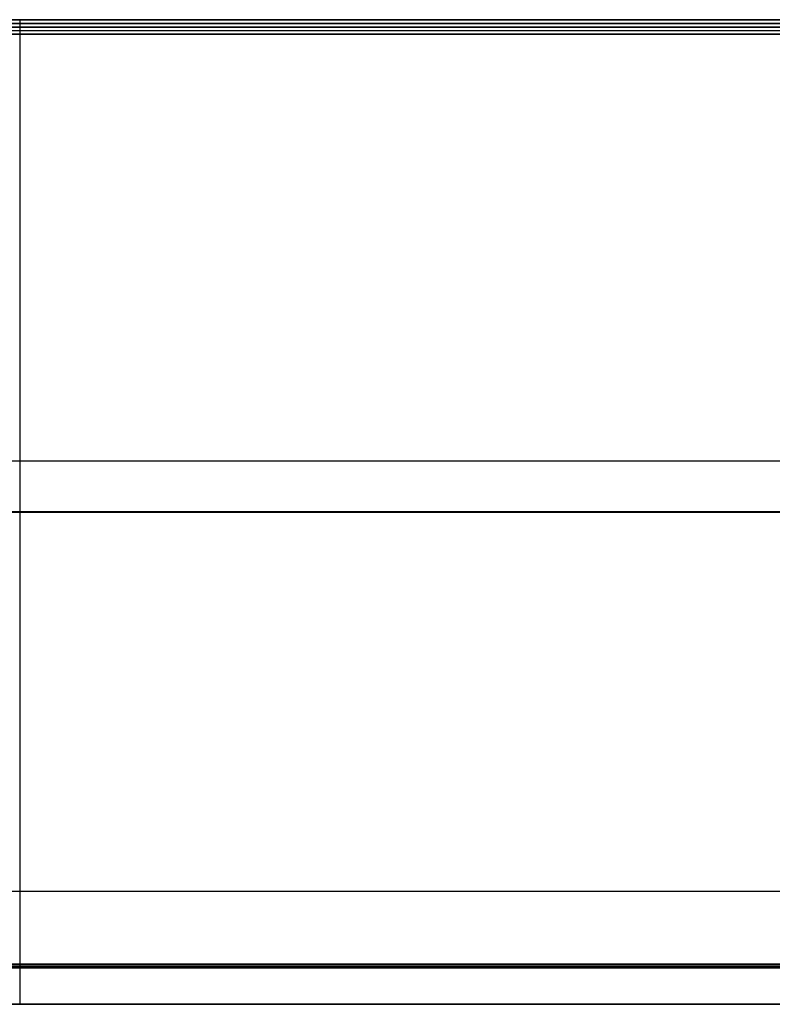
# Model space of a CAD drawing. Header units: millimetres. Extents: x -413 to 413, y -277 to 20.
# Tile 17 of 32: x 0 to 206, y -270 to 0. Entities that reach past the tile are written whole.
import ezdxf

# ---------------------------------------------------------------- set-up
doc = ezdxf.new("R2010")
doc.units = ezdxf.units.MM
doc.layers.add('Défaut', color=7, linetype='Continuous', true_color=0x000000)

# ---------------------------------------------------------------- blocks, each defined once
blk = doc.blocks.new('Cabinet Top Panel v6')
at = {"layer": 'Défaut'}
for p, q in [((-400, 135, 8), (400, 135, 8)), ((389, 133, 5), (-389, 133, 5)), ((-389, 131, 2.5), (389, 131, 2.5)), ((-400, 0, 16), (400, 0, 16)), ((400, 0), (-400, 0)), ((-400, -135, 8), (400, -135, 8))]:
    blk.add_line(p, q, dxfattribs=at)
for points in [[(-400, 135, 16), (0, 135, 16), (400, 135, 16)], [(-389, 135, 5), (0, 135, 5), (389, 135, 5)], [(-389, 131, 5), (0, 131, 5), (389, 131, 5)], [(389, 131), (0, 131), (-389, 131)], [(-400, -135), (0, -135), (400, -135)], [(400, -135, 16), (0, -135, 16), (-400, -135, 16)]]:
    blk.add_open_spline(points, degree=2, dxfattribs=at)
blk = doc.blocks.new('Cabinet 680_Back panel v5')
at = {"layer": 'Défaut'}
for p, q in [((-389, 2), (389, 2)), ((-389, 1, 329), (389, 1, 329)), ((389, 1, -329), (-389, 1, -329)), ((-389, 0), (389, 0))]:
    blk.add_line(p, q, dxfattribs=at)
for points in [[(389, 2, 329), (0, 2, 329), (-389, 2, 329)], [(-389, 2, -329), (0, 2, -329), (389, 2, -329)], [(-389, 0, 329), (0, 0, 329), (389, 0, 329)], [(389, 0, -329), (0, 0, -329), (-389, 0, -329)]]:
    blk.add_open_spline(points, degree=2, dxfattribs=at)
blk = doc.blocks.new('Cabinet Bottom Panel v2')
at = {"layer": 'Défaut'}
for p, q in [((-400, 135, 8), (400, 135, 8)), ((389, 133, 5), (-389, 133, 5)), ((-389, 131, 2.5), (389, 131, 2.5)), ((-400, 0, 16), (400, 0, 16)), ((400, 0), (-400, 0)), ((-400, -135, 8), (400, -135, 8))]:
    blk.add_line(p, q, dxfattribs=at)
for points in [[(-400, 135, 16), (0, 135, 16), (400, 135, 16)], [(-389, 135, 5), (0, 135, 5), (389, 135, 5)], [(-389, 131, 5), (0, 131, 5), (389, 131, 5)], [(389, 131), (0, 131), (-389, 131)], [(-400, -135), (0, -135), (400, -135)], [(400, -135, 16), (0, -135, 16), (-400, -135, 16)]]:
    blk.add_open_spline(points, degree=2, dxfattribs=at)
blk = doc.blocks.new('Canvas_V2 v8')
at = {"layer": 'Défaut'}
for p, q in [((-374, 1), (374, 1)), ((-374, 0.5, 315), (374, 0.5, 315)), ((374, 0.5, -315), (-374, 0.5, -315)), ((-374, 0), (374, 0))]:
    blk.add_line(p, q, dxfattribs=at)
for points in [[(374, 1, 315), (0, 1, 315), (-374, 1, 315)], [(-374, 1, -315), (0, 1, -315), (374, 1, -315)], [(-374, 0, 315), (0, 0, 315), (374, 0, 315)], [(374, 0, -315), (0, 0, -315), (-374, 0, -315)]]:
    blk.add_open_spline(points, degree=2, dxfattribs=at)

msp = doc.modelspace()

# ---------------------------------------------------------------- linework, layer by layer
at = {"layer": 'Défaut'}
for p, q in [((375.95, 0, 933), (-375.95, 0, 933)), ((375.95, 0, 1768), (-375.95, 0, 1768)), ((375.95, 0, 1383), (-375.95, 0, 1383)), ((0, 0, 941), (0, 0, 925)), ((0, 0, 941), (0, -270, 941)), ((0, 0, 925), (0, -270, 925)), ((0, 0, 1776), (0, 0, 1760)), ((0, 0, 1776), (0, -270, 1776)), ((0, 0, 1760), (0, -270, 1760)), ((0, 0, 1391), (0, 0, 1375)), ((0, 0, 1391), (0, -270, 1391)), ((0, 0, 1375), (0, -270, 1375)), ((-384, -121.01, 221), (384, -121.01, 221)), ((-384, -121.01, 237), (384, -121.01, 237)), ((400, -135, 941), (-400, -135, 941)), ((-400, -135, 925), (400, -135, 925)), ((400, -135, 1776), (-400, -135, 1776)), ((-400, -135, 1760), (400, -135, 1760)), ((400, -135, 1391), (-400, -135, 1391)), ((-400, -135, 1375), (400, -135, 1375)), ((386.95, -270, 933), (-386.95, -270, 933)), ((386.95, -270, 1768), (-386.95, -270, 1768)), ((386.95, -270, 1383), (-386.95, -270, 1383)), ((0, -270, 925), (0, -270, 941)), ((0, -270, 1760), (0, -270, 1776)), ((0, -270, 1375), (0, -270, 1391))]:
    msp.add_line(p, q, dxfattribs=at)
for points in [[(400, 0, 925), (0, 0, 925), (-400, 0, 925)], [(-400, 0, 941), (0, 0, 941), (400, 0, 941)], [(400, 0, 1760), (0, 0, 1760), (-400, 0, 1760)], [(-400, 0, 1776), (0, 0, 1776), (400, 0, 1776)], [(400, 0, 1375), (0, 0, 1375), (-400, 0, 1375)], [(-400, 0, 1391), (0, 0, 1391), (400, 0, 1391)], [(384, -3.01, 221), (0, -3.01, 221), (-384, -3.01, 221)], [(384, -3.01, 237), (0, -3.01, 237), (-384, -3.01, 237)], [(384, -3.01, 229), (0, -3.01, 229), (-384, -3.01, 229)], [(-384, -239.01, 221), (0, -239.01, 221), (384, -239.01, 221)], [(-384, -239.01, 237), (0, -239.01, 237), (384, -239.01, 237)], [(-384, -239.01, 229), (0, -239.01, 229), (384, -239.01, 229)], [(-400, -270, 925), (0, -270, 925), (400, -270, 925)], [(400, -270, 941), (0, -270, 941), (-400, -270, 941)], [(-400, -270, 1760), (0, -270, 1760), (400, -270, 1760)], [(400, -270, 1776), (0, -270, 1776), (-400, -270, 1776)], [(-400, -270, 1375), (0, -270, 1375), (400, -270, 1375)], [(400, -270, 1391), (0, -270, 1391), (-400, -270, 1391)]]:
    msp.add_open_spline(points, degree=2, dxfattribs=at)

# ---------------------------------------------------------------- block references
for name, p in [('Cabinet Top Panel v6', (0, -135.01, 664)), ('Cabinet Bottom Panel v2', (0, -135.01)), ('Cabinet 680_Back panel v5', (0, -2.01, 340)), ('Canvas_V2 v8', (0, -260.01, 339))]:
    msp.add_blockref(name, p, dxfattribs=at)

doc.saveas('drawing.dxf')
